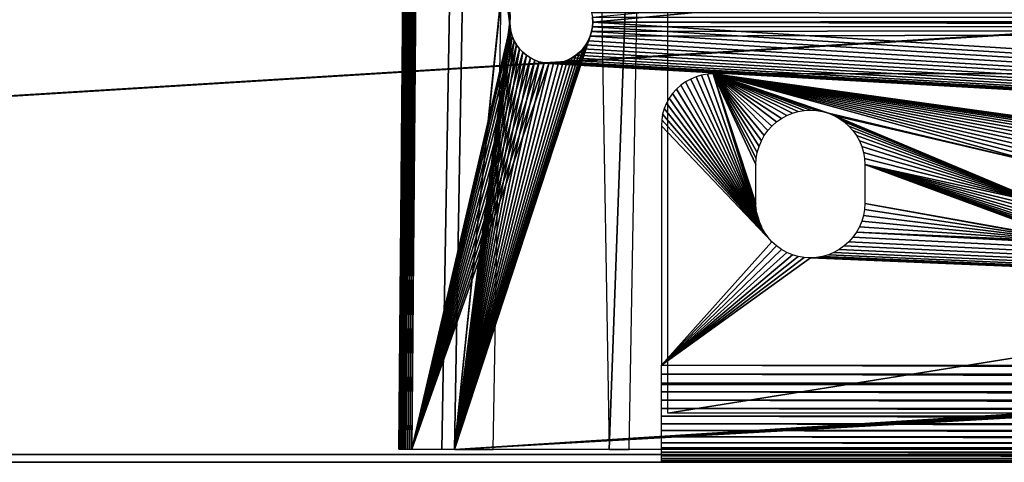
# Model space of a CAD drawing. Header units: millimetres. Extents: x -375 to 375, y -72 to 72.
# Tile 7 of 24: x -150 to -112, y -72 to -55. Entities that reach past the tile are written whole.
import ezdxf

# ---------------------------------------------------------------- set-up
doc = ezdxf.new("R2010")
doc.units = ezdxf.units.MM
doc.header["$LTSCALE"] = 26.699852
for name, color, linetype in [('1', 7, 'CONTINUOUS'), ('12', 7, 'CONTINUOUS'), ('13', 7, 'CONTINUOUS'), ('14', 7, 'CONTINUOUS'), ('15', 7, 'CONTINUOUS'), ('19', 7, 'CONTINUOUS'), ('2', 7, 'CONTINUOUS'), ('21', 7, 'CONTINUOUS'), ('22', 7, 'CONTINUOUS'), ('26', 7, 'CONTINUOUS'), ('28', 7, 'CONTINUOUS'), ('29', 7, 'CONTINUOUS'), ('3', 7, 'CONTINUOUS'), ('31', 7, 'CONTINUOUS'), ('61', 7, 'CONTINUOUS')]:
    doc.layers.add(name, color=color, linetype=linetype)

msp = doc.modelspace()

# ---------------------------------------------------------------- linework, layer by layer
at = {"layer": '1', "color": 7, "linetype": 'Continuous'}
for points in [[(-374.7, -72.2), (-374.7, 72.2), (374.7, 72.2), (-374.7, -72.2)], [(374.7, -72.2), (-374.7, -72.2), (374.7, 72.2), (374.7, -72.2)]]:
    msp.add_3dface(points, dxfattribs=at)
at = {"layer": '12', "linetype": 'Continuous'}
for points in [[(-123.814, -57.807, 11), (-120.892, -63.411, 11), (-123.618, -57.698, 11), (-123.814, -57.807, 11)], [(-123.618, -57.698, 11), (-120.892, -63.411, 11), (-123.411, -57.612, 11), (-123.618, -57.698, 11)], [(-123.411, -57.612, 11), (-120.982, -63.194, 11), (-123.195, -57.55, 11), (-123.411, -57.612, 11)], [(-120.892, -63.411, 11), (-120.982, -63.194, 11), (-123.411, -57.612, 11), (-120.892, -63.411, 11)], [(-123.195, -57.55, 11), (-120.982, -63.194, 11), (-122.974, -57.513, 11), (-123.195, -57.55, 11)], [(-122.974, -57.513, 11), (-120.982, -63.194, 11), (-122.75, -57.5, 11), (-122.974, -57.513, 11)], [(-121.087, -62.735, 11), (-121.1, -62.5, 11), (-122.75, -57.5, 11), (-121.087, -62.735, 11)], [(-121.1, -62.5, 11), (-121.1, -61, 11), (-122.75, -57.5, 11), (-121.1, -62.5, 11)], [(-121.047, -62.967, 11), (-121.087, -62.735, 11), (-122.75, -57.5, 11), (-121.047, -62.967, 11)], [(-120.982, -63.194, 11), (-121.047, -62.967, 11), (-122.75, -57.5, 11), (-120.982, -63.194, 11)], [(-118.533, -58.953, 11), (-118.306, -59.018, 11), (-122.75, -57.5, 11), (-118.533, -58.953, 11)], [(-118.306, -59.018, 11), (-110, -61, 11), (-122.75, -57.5, 11), (-118.306, -59.018, 11)], [(-118.765, -58.913, 11), (-118.533, -58.953, 11), (-122.75, -57.5, 11), (-118.765, -58.913, 11)], [(-119, -58.9, 11), (-118.765, -58.913, 11), (-122.75, -57.5, 11), (-119, -58.9, 11)], [(-119.235, -58.913, 11), (-119, -58.9, 11), (-122.75, -57.5, 11), (-119.235, -58.913, 11)], [(-119.467, -58.953, 11), (-119.235, -58.913, 11), (-122.75, -57.5, 11), (-119.467, -58.953, 11)], [(-119.694, -59.018, 11), (-119.467, -58.953, 11), (-122.75, -57.5, 11), (-119.694, -59.018, 11)], [(-119.911, -59.108, 11), (-119.694, -59.018, 11), (-122.75, -57.5, 11), (-119.911, -59.108, 11)], [(-120.117, -59.222, 11), (-119.911, -59.108, 11), (-122.75, -57.5, 11), (-120.117, -59.222, 11)], [(-120.309, -59.358, 11), (-120.117, -59.222, 11), (-122.75, -57.5, 11), (-120.309, -59.358, 11)], [(-120.485, -59.515, 11), (-120.309, -59.358, 11), (-122.75, -57.5, 11), (-120.485, -59.515, 11)], [(-120.642, -59.691, 11), (-120.485, -59.515, 11), (-122.75, -57.5, 11), (-120.642, -59.691, 11)], [(-120.778, -59.883, 11), (-120.642, -59.691, 11), (-122.75, -57.5, 11), (-120.778, -59.883, 11)], [(-120.892, -60.089, 11), (-120.778, -59.883, 11), (-122.75, -57.5, 11), (-120.892, -60.089, 11)], [(-120.982, -60.306, 11), (-120.892, -60.089, 11), (-122.75, -57.5, 11), (-120.982, -60.306, 11)], [(-121.047, -60.533, 11), (-120.982, -60.306, 11), (-122.75, -57.5, 11), (-121.047, -60.533, 11)], [(-121.087, -60.765, 11), (-121.047, -60.533, 11), (-122.75, -57.5, 11), (-121.087, -60.765, 11)], [(-121.1, -61, 11), (-121.087, -60.765, 11), (-122.75, -57.5, 11), (-121.1, -61, 11)], [(-108.5, -59.5, 11), (-108.319, -59.511, 11), (-122.75, -57.5, 11), (-108.5, -59.5, 11)], [(-122.75, -57.5, 11), (-108.319, -59.511, 11), (-102.5, -57.5, 11), (-122.75, -57.5, 11)], [(-108.681, -59.511, 11), (-108.5, -59.5, 11), (-122.75, -57.5, 11), (-108.681, -59.511, 11)], [(-108.859, -59.544, 11), (-108.681, -59.511, 11), (-122.75, -57.5, 11), (-108.859, -59.544, 11)], [(-109.032, -59.597, 11), (-108.859, -59.544, 11), (-122.75, -57.5, 11), (-109.032, -59.597, 11)], [(-109.197, -59.672, 11), (-109.032, -59.597, 11), (-122.75, -57.5, 11), (-109.197, -59.672, 11)], [(-109.352, -59.766, 11), (-109.197, -59.672, 11), (-122.75, -57.5, 11), (-109.352, -59.766, 11)], [(-109.495, -59.877, 11), (-109.352, -59.766, 11), (-122.75, -57.5, 11), (-109.495, -59.877, 11)], [(-109.623, -60.005, 11), (-109.495, -59.877, 11), (-122.75, -57.5, 11), (-109.623, -60.005, 11)], [(-109.734, -60.148, 11), (-109.623, -60.005, 11), (-122.75, -57.5, 11), (-109.734, -60.148, 11)], [(-109.828, -60.303, 11), (-109.734, -60.148, 11), (-122.75, -57.5, 11), (-109.828, -60.303, 11)], [(-109.903, -60.468, 11), (-109.828, -60.303, 11), (-122.75, -57.5, 11), (-109.903, -60.468, 11)], [(-109.956, -60.641, 11), (-109.903, -60.468, 11), (-122.75, -57.5, 11), (-109.956, -60.641, 11)], [(-109.989, -60.819, 11), (-109.956, -60.641, 11), (-122.75, -57.5, 11), (-109.989, -60.819, 11)], [(-110, -61, 11), (-109.989, -60.819, 11), (-122.75, -57.5, 11), (-110, -61, 11)], [(-124.314, -58.253, 11), (-120.778, -63.617, 11), (-124.164, -58.086, 11), (-124.314, -58.253, 11)], [(-124.164, -58.086, 11), (-120.778, -63.617, 11), (-123.997, -57.936, 11), (-124.164, -58.086, 11)], [(-123.997, -57.936, 11), (-120.892, -63.411, 11), (-123.814, -57.807, 11), (-123.997, -57.936, 11)], [(-120.778, -63.617, 11), (-120.892, -63.411, 11), (-123.997, -57.936, 11), (-120.778, -63.617, 11)], [(-124.552, -58.632, 11), (-120.778, -63.617, 11), (-124.443, -58.436, 11), (-124.552, -58.632, 11)], [(-124.443, -58.436, 11), (-120.778, -63.617, 11), (-124.314, -58.253, 11), (-124.443, -58.436, 11)], [(-124.7, -59.055, 11), (-120.642, -63.809, 11), (-124.638, -58.839, 11), (-124.7, -59.055, 11)], [(-124.638, -58.839, 11), (-120.642, -63.809, 11), (-124.552, -58.632, 11), (-124.638, -58.839, 11)], [(-120.642, -63.809, 11), (-120.778, -63.617, 11), (-124.552, -58.632, 11), (-120.642, -63.809, 11)], [(-124.737, -59.276, 11), (-120.642, -63.809, 11), (-124.7, -59.055, 11), (-124.737, -59.276, 11)], [(-118.306, -59.018, 11), (-118.089, -59.108, 11), (-110, -61, 11), (-118.306, -59.018, 11)], [(-118.089, -59.108, 11), (-117.883, -59.222, 11), (-110, -62.5, 11), (-118.089, -59.108, 11)], [(-118.089, -59.108, 11), (-110, -62.5, 11), (-110, -61, 11), (-118.089, -59.108, 11)], [(-117.883, -59.222, 11), (-117.691, -59.358, 11), (-110, -62.5, 11), (-117.883, -59.222, 11)], [(-124.75, -59.5, 11), (-120.485, -63.985, 11), (-124.737, -59.276, 11), (-124.75, -59.5, 11)], [(-124.75, -68.75, 11), (-120.485, -63.985, 11), (-124.75, -59.5, 11), (-124.75, -68.75, 11)], [(-120.485, -63.985, 11), (-120.642, -63.809, 11), (-124.737, -59.276, 11), (-120.485, -63.985, 11)], [(-117.691, -59.358, 11), (-117.515, -59.515, 11), (-110, -62.5, 11), (-117.691, -59.358, 11)], [(-117.515, -59.515, 11), (-117.358, -59.691, 11), (-110, -62.5, 11), (-117.515, -59.515, 11)], [(-117.358, -59.691, 11), (-117.222, -59.883, 11), (-110, -62.5, 11), (-117.358, -59.691, 11)], [(-117.222, -59.883, 11), (-117.108, -60.089, 11), (-110, -62.5, 11), (-117.222, -59.883, 11)], [(-117.108, -60.089, 11), (-117.018, -60.306, 11), (-110, -62.5, 11), (-117.108, -60.089, 11)], [(-117.018, -60.306, 11), (-116.953, -60.533, 11), (-110, -62.5, 11), (-117.018, -60.306, 11)], [(-116.953, -60.533, 11), (-116.913, -60.765, 11), (-110, -62.5, 11), (-116.953, -60.533, 11)], [(-116.913, -60.765, 11), (-116.9, -61, 11), (-110, -62.5, 11), (-116.913, -60.765, 11)], [(-116.9, -61, 11), (-116.9, -62.5, 11), (-109.032, -63.903, 11), (-116.9, -61, 11)], [(-110, -62.5, 11), (-116.9, -61, 11), (-109.989, -62.681, 11), (-110, -62.5, 11)], [(-109.989, -62.681, 11), (-116.9, -61, 11), (-109.956, -62.859, 11), (-109.989, -62.681, 11)], [(-109.956, -62.859, 11), (-116.9, -61, 11), (-109.903, -63.032, 11), (-109.956, -62.859, 11)], [(-109.903, -63.032, 11), (-116.9, -61, 11), (-109.828, -63.197, 11), (-109.903, -63.032, 11)], [(-109.828, -63.197, 11), (-116.9, -61, 11), (-109.734, -63.352, 11), (-109.828, -63.197, 11)], [(-109.734, -63.352, 11), (-116.9, -61, 11), (-109.623, -63.495, 11), (-109.734, -63.352, 11)], [(-109.623, -63.495, 11), (-116.9, -61, 11), (-109.495, -63.623, 11), (-109.623, -63.495, 11)], [(-109.495, -63.623, 11), (-116.9, -61, 11), (-109.352, -63.734, 11), (-109.495, -63.623, 11)], [(-109.352, -63.734, 11), (-116.9, -61, 11), (-109.197, -63.828, 11), (-109.352, -63.734, 11)], [(-109.197, -63.828, 11), (-116.9, -61, 11), (-109.032, -63.903, 11), (-109.197, -63.828, 11)], [(-116.9, -62.5, 11), (-116.913, -62.735, 11), (-108.681, -63.989, 11), (-116.9, -62.5, 11)], [(-109.032, -63.903, 11), (-116.9, -62.5, 11), (-108.859, -63.956, 11), (-109.032, -63.903, 11)], [(-108.859, -63.956, 11), (-116.9, -62.5, 11), (-108.681, -63.989, 11), (-108.859, -63.956, 11)], [(-116.953, -62.967, 11), (-117.018, -63.194, 11), (-108.681, -63.989, 11), (-116.953, -62.967, 11)], [(-116.913, -62.735, 11), (-116.953, -62.967, 11), (-108.681, -63.989, 11), (-116.913, -62.735, 11)], [(-117.108, -63.411, 11), (-117.222, -63.617, 11), (-108.681, -63.989, 11), (-117.108, -63.411, 11)], [(-117.018, -63.194, 11), (-117.108, -63.411, 11), (-108.681, -63.989, 11), (-117.018, -63.194, 11)], [(-117.358, -63.809, 11), (-117.515, -63.985, 11), (-20, -68.75, 11), (-117.358, -63.809, 11)], [(-117.222, -63.617, 11), (-117.358, -63.809, 11), (-20, -68.75, 11), (-117.222, -63.617, 11)], [(-108.681, -63.989, 11), (-117.222, -63.617, 11), (-108.5, -64, 11), (-108.681, -63.989, 11)], [(-108.5, -64, 11), (-117.222, -63.617, 11), (-20, -68.75, 11), (-108.5, -64, 11)], [(-120.309, -64.142, 11), (-120.485, -63.985, 11), (-124.75, -68.75, 11), (-120.309, -64.142, 11)], [(-120.117, -64.278, 11), (-120.309, -64.142, 11), (-124.75, -68.75, 11), (-120.117, -64.278, 11)], [(-117.691, -64.142, 11), (-117.883, -64.278, 11), (-20, -68.75, 11), (-117.691, -64.142, 11)], [(-117.515, -63.985, 11), (-117.691, -64.142, 11), (-20, -68.75, 11), (-117.515, -63.985, 11)], [(-119.911, -64.392, 11), (-120.117, -64.278, 11), (-124.75, -68.75, 11), (-119.911, -64.392, 11)], [(-119.694, -64.482, 11), (-119.911, -64.392, 11), (-124.75, -68.75, 11), (-119.694, -64.482, 11)], [(-119.467, -64.547, 11), (-119.694, -64.482, 11), (-124.75, -68.75, 11), (-119.467, -64.547, 11)], [(-119.235, -64.587, 11), (-119.467, -64.547, 11), (-124.75, -68.75, 11), (-119.235, -64.587, 11)], [(-118.533, -64.547, 11), (-118.765, -64.587, 11), (-20, -68.75, 11), (-118.533, -64.547, 11)], [(-118.306, -64.482, 11), (-118.533, -64.547, 11), (-20, -68.75, 11), (-118.306, -64.482, 11)], [(-118.089, -64.392, 11), (-118.306, -64.482, 11), (-20, -68.75, 11), (-118.089, -64.392, 11)], [(-117.883, -64.278, 11), (-118.089, -64.392, 11), (-20, -68.75, 11), (-117.883, -64.278, 11)], [(-119, -64.6, 11), (-119.235, -64.587, 11), (-124.75, -68.75, 11), (-119, -64.6, 11)], [(-20, -68.75, 11), (-119, -64.6, 11), (-124.75, -68.75, 11), (-20, -68.75, 11)], [(-118.765, -64.587, 11), (-119, -64.6, 11), (-20, -68.75, 11), (-118.765, -64.587, 11)]]:
    msp.add_3dface(points, dxfattribs=at)
at = {"layer": '13', "linetype": 'Continuous'}
for points in [[(-124.75, -72.5, 27), (-124.75, -72.5, 11.75), (-113.633, -72.5, 16.203), (-124.75, -72.5, 27)], [(-124.75, -72.5, 11.75), (-20, -72.5, 11.75), (-112.122, -72.5, 15.503), (-124.75, -72.5, 11.75)], [(-113.633, -72.5, 16.203), (-124.75, -72.5, 11.75), (-113.457, -72.5, 16.035), (-113.633, -72.5, 16.203)], [(-113.457, -72.5, 16.035), (-124.75, -72.5, 11.75), (-113.263, -72.5, 15.888), (-113.457, -72.5, 16.035)], [(-113.263, -72.5, 15.888), (-124.75, -72.5, 11.75), (-113.054, -72.5, 15.762), (-113.263, -72.5, 15.888)], [(-113.054, -72.5, 15.762), (-124.75, -72.5, 11.75), (-112.833, -72.5, 15.66), (-113.054, -72.5, 15.762)], [(-112.833, -72.5, 15.66), (-124.75, -72.5, 11.75), (-112.602, -72.5, 15.582), (-112.833, -72.5, 15.66)], [(-112.602, -72.5, 15.582), (-124.75, -72.5, 11.75), (-112.364, -72.5, 15.53), (-112.602, -72.5, 15.582)], [(-112.364, -72.5, 15.53), (-124.75, -72.5, 11.75), (-112.122, -72.5, 15.503), (-112.364, -72.5, 15.53)], [(124.75, -72.5, 27), (-124.75, -72.5, 27), (112, -72.5, 22), (124.75, -72.5, 27)], [(10, -72.5, 22.822), (-124.75, -72.5, 27), (-10, -72.5, 22.822), (10, -72.5, 22.822)], [(-10, -72.5, 22.822), (-124.75, -72.5, 27), (-10.747, -72.5, 22.794), (-10, -72.5, 22.822)], [(-10.747, -72.5, 22.794), (-124.75, -72.5, 27), (-11.49, -72.5, 22.71), (-10.747, -72.5, 22.794)], [(-11.49, -72.5, 22.71), (-124.75, -72.5, 27), (-12.225, -72.5, 22.571), (-11.49, -72.5, 22.71)], [(-12.225, -72.5, 22.571), (-124.75, -72.5, 27), (-12.948, -72.5, 22.378), (-12.225, -72.5, 22.571)], [(-12.948, -72.5, 22.378), (-124.75, -72.5, 27), (-13.653, -72.5, 22.131), (-12.948, -72.5, 22.378)], [(-13.653, -72.5, 22.131), (-124.75, -72.5, 27), (-14.339, -72.5, 21.832), (-13.653, -72.5, 22.131)], [(-14.339, -72.5, 21.832), (-124.75, -72.5, 27), (-15, -72.5, 21.482), (-14.339, -72.5, 21.832)], [(-15, -72.5, 21.482), (-124.75, -72.5, 27), (-15.633, -72.5, 21.084), (-15, -72.5, 21.482)], [(-15.633, -72.5, 21.084), (-124.75, -72.5, 27), (-16.235, -72.5, 20.64), (-15.633, -72.5, 21.084)], [(-16.235, -72.5, 20.64), (-124.75, -72.5, 27), (-16.802, -72.5, 20.152), (-16.235, -72.5, 20.64)], [(-16.802, -72.5, 20.152), (-124.75, -72.5, 27), (-17.331, -72.5, 19.624), (-16.802, -72.5, 20.152)], [(-17.331, -72.5, 19.624), (-124.75, -72.5, 27), (-17.818, -72.5, 19.057), (-17.331, -72.5, 19.624)], [(-17.818, -72.5, 19.057), (-124.75, -72.5, 27), (-18.262, -72.5, 18.455), (-17.818, -72.5, 19.057)], [(-18.262, -72.5, 18.455), (-124.75, -72.5, 27), (-18.66, -72.5, 17.822), (-18.262, -72.5, 18.455)], [(-18.66, -72.5, 17.822), (-124.75, -72.5, 27), (-19.01, -72.5, 17.161), (-18.66, -72.5, 17.822)], [(-19.01, -72.5, 17.161), (-124.75, -72.5, 27), (-19.309, -72.5, 16.475), (-19.01, -72.5, 17.161)], [(-19.309, -72.5, 16.475), (-124.75, -72.5, 27), (-19.556, -72.5, 15.769), (-19.309, -72.5, 16.475)], [(-19.556, -72.5, 15.769), (-124.75, -72.5, 27), (-19.749, -72.5, 15.047), (-19.556, -72.5, 15.769)], [(-19.749, -72.5, 15.047), (-124.75, -72.5, 27), (-19.888, -72.5, 14.312), (-19.749, -72.5, 15.047)], [(-19.888, -72.5, 14.312), (-124.75, -72.5, 27), (-19.972, -72.5, 13.569), (-19.888, -72.5, 14.312)], [(-19.972, -72.5, 13.569), (-124.75, -72.5, 27), (-20, -72.5, 12.822), (-19.972, -72.5, 13.569)], [(-20, -72.5, 12.822), (-124.75, -72.5, 27), (-20, -72.5, 11.75), (-20, -72.5, 12.822)], [(-20, -72.5, 11.75), (-124.75, -72.5, 27), (-111.398, -72.5, 23.918), (-20, -72.5, 11.75)], [(-114.25, -72.5, 21.75), (-124.75, -72.5, 27), (-114.25, -72.5, 17.75), (-114.25, -72.5, 21.75)], [(-124.75, -72.5, 27), (-114.25, -72.5, 21.75), (-114.237, -72.5, 21.993), (-124.75, -72.5, 27)], [(-114.25, -72.5, 17.75), (-124.75, -72.5, 27), (-114.237, -72.5, 17.507), (-114.25, -72.5, 17.75)], [(-114.237, -72.5, 17.507), (-124.75, -72.5, 27), (-114.197, -72.5, 17.266), (-114.237, -72.5, 17.507)], [(-114.197, -72.5, 17.266), (-124.75, -72.5, 27), (-114.132, -72.5, 17.032), (-114.197, -72.5, 17.266)], [(-114.132, -72.5, 17.032), (-124.75, -72.5, 27), (-114.042, -72.5, 16.805), (-114.132, -72.5, 17.032)], [(-114.042, -72.5, 16.805), (-124.75, -72.5, 27), (-113.928, -72.5, 16.59), (-114.042, -72.5, 16.805)], [(-113.928, -72.5, 16.59), (-124.75, -72.5, 27), (-113.791, -72.5, 16.388), (-113.928, -72.5, 16.59)], [(-113.791, -72.5, 16.388), (-124.75, -72.5, 27), (-113.633, -72.5, 16.203), (-113.791, -72.5, 16.388)], [(-111.398, -72.5, 23.918), (-124.75, -72.5, 27), (-111.636, -72.5, 23.97), (-111.398, -72.5, 23.918)], [(-111.636, -72.5, 23.97), (-124.75, -72.5, 27), (-111.878, -72.5, 23.997), (-111.636, -72.5, 23.97)], [(-111.878, -72.5, 23.997), (-124.75, -72.5, 27), (-112.122, -72.5, 23.997), (-111.878, -72.5, 23.997)], [(-112.122, -72.5, 23.997), (-124.75, -72.5, 27), (-112.364, -72.5, 23.97), (-112.122, -72.5, 23.997)], [(-112.364, -72.5, 23.97), (-124.75, -72.5, 27), (-112.602, -72.5, 23.918), (-112.364, -72.5, 23.97)], [(-112.602, -72.5, 23.918), (-124.75, -72.5, 27), (-112.833, -72.5, 23.84), (-112.602, -72.5, 23.918)], [(-112.833, -72.5, 23.84), (-124.75, -72.5, 27), (-113.054, -72.5, 23.738), (-112.833, -72.5, 23.84)], [(-113.054, -72.5, 23.738), (-124.75, -72.5, 27), (-113.263, -72.5, 23.612), (-113.054, -72.5, 23.738)], [(-113.263, -72.5, 23.612), (-124.75, -72.5, 27), (-113.457, -72.5, 23.465), (-113.263, -72.5, 23.612)], [(-113.457, -72.5, 23.465), (-124.75, -72.5, 27), (-113.633, -72.5, 23.297), (-113.457, -72.5, 23.465)], [(-113.633, -72.5, 23.297), (-124.75, -72.5, 27), (-113.791, -72.5, 23.112), (-113.633, -72.5, 23.297)], [(-113.791, -72.5, 23.112), (-124.75, -72.5, 27), (-113.928, -72.5, 22.91), (-113.791, -72.5, 23.112)], [(-113.928, -72.5, 22.91), (-124.75, -72.5, 27), (-114.042, -72.5, 22.695), (-113.928, -72.5, 22.91)], [(-114.042, -72.5, 22.695), (-124.75, -72.5, 27), (-114.132, -72.5, 22.468), (-114.042, -72.5, 22.695)], [(-114.132, -72.5, 22.468), (-124.75, -72.5, 27), (-114.197, -72.5, 22.234), (-114.132, -72.5, 22.468)], [(-114.197, -72.5, 22.234), (-124.75, -72.5, 27), (-114.237, -72.5, 21.993), (-114.197, -72.5, 22.234)], [(112, -72.5, 22), (-124.75, -72.5, 27), (108, -72.5, 22), (112, -72.5, 22)], [(108, -72.5, 22), (-124.75, -72.5, 27), (107.757, -72.5, 21.987), (108, -72.5, 22)], [(107.757, -72.5, 21.987), (-124.75, -72.5, 27), (107.516, -72.5, 21.947), (107.757, -72.5, 21.987)], [(107.516, -72.5, 21.947), (-124.75, -72.5, 27), (107.282, -72.5, 21.882), (107.516, -72.5, 21.947)], [(107.282, -72.5, 21.882), (-124.75, -72.5, 27), (107.055, -72.5, 21.792), (107.282, -72.5, 21.882)], [(107.055, -72.5, 21.792), (-124.75, -72.5, 27), (106.84, -72.5, 21.678), (107.055, -72.5, 21.792)], [(106.84, -72.5, 21.678), (-124.75, -72.5, 27), (106.638, -72.5, 21.541), (106.84, -72.5, 21.678)], [(106.638, -72.5, 21.541), (-124.75, -72.5, 27), (106.453, -72.5, 21.383), (106.638, -72.5, 21.541)], [(106.453, -72.5, 21.383), (-124.75, -72.5, 27), (106.285, -72.5, 21.207), (106.453, -72.5, 21.383)], [(106.285, -72.5, 21.207), (-124.75, -72.5, 27), (106.138, -72.5, 21.013), (106.285, -72.5, 21.207)], [(106.138, -72.5, 21.013), (-124.75, -72.5, 27), (106.012, -72.5, 20.804), (106.138, -72.5, 21.013)], [(106.012, -72.5, 20.804), (-124.75, -72.5, 27), (105.91, -72.5, 20.583), (106.012, -72.5, 20.804)], [(105.91, -72.5, 20.583), (-124.75, -72.5, 27), (105.832, -72.5, 20.352), (105.91, -72.5, 20.583)], [(105.832, -72.5, 20.352), (-124.75, -72.5, 27), (105.78, -72.5, 20.114), (105.832, -72.5, 20.352)], [(-124.75, -72.5, 27), (10, -72.5, 22.822), (105.78, -72.5, 20.114), (-124.75, -72.5, 27)], [(-112.122, -72.5, 15.503), (-20, -72.5, 11.75), (-111.878, -72.5, 15.503), (-112.122, -72.5, 15.503)], [(-111.878, -72.5, 15.503), (-20, -72.5, 11.75), (-111.636, -72.5, 15.53), (-111.878, -72.5, 15.503)], [(-111.636, -72.5, 15.53), (-20, -72.5, 11.75), (-111.398, -72.5, 15.582), (-111.636, -72.5, 15.53)]]:
    msp.add_3dface(points, dxfattribs=at)
at = {"layer": '14', "linetype": 'Continuous'}
for points in [[(-20, -69.5, 11.75), (-124.75, -69.5, 11.75), (-20, -69.5, 12.822), (-20, -69.5, 11.75)], [(-20, -69.5, 12.822), (-124.75, -69.5, 11.75), (-111.398, -69.5, 15.582), (-20, -69.5, 12.822)], [(-124.75, -69.5, 11.75), (-124.75, -69.5, 27), (-113.633, -69.5, 23.297), (-124.75, -69.5, 11.75)], [(-114.25, -69.5, 21.75), (-124.75, -69.5, 11.75), (-114.237, -69.5, 21.993), (-114.25, -69.5, 21.75)], [(-124.75, -69.5, 11.75), (-114.25, -69.5, 21.75), (-114.25, -69.5, 17.75), (-124.75, -69.5, 11.75)], [(-114.237, -69.5, 21.993), (-124.75, -69.5, 11.75), (-114.197, -69.5, 22.234), (-114.237, -69.5, 21.993)], [(-114.197, -69.5, 22.234), (-124.75, -69.5, 11.75), (-114.132, -69.5, 22.468), (-114.197, -69.5, 22.234)], [(-114.132, -69.5, 22.468), (-124.75, -69.5, 11.75), (-114.042, -69.5, 22.695), (-114.132, -69.5, 22.468)], [(-114.042, -69.5, 22.695), (-124.75, -69.5, 11.75), (-113.928, -69.5, 22.91), (-114.042, -69.5, 22.695)], [(-113.928, -69.5, 22.91), (-124.75, -69.5, 11.75), (-113.791, -69.5, 23.112), (-113.928, -69.5, 22.91)], [(-113.791, -69.5, 23.112), (-124.75, -69.5, 11.75), (-113.633, -69.5, 23.297), (-113.791, -69.5, 23.112)], [(-111.398, -69.5, 15.582), (-124.75, -69.5, 11.75), (-111.636, -69.5, 15.53), (-111.398, -69.5, 15.582)], [(-111.636, -69.5, 15.53), (-124.75, -69.5, 11.75), (-111.878, -69.5, 15.503), (-111.636, -69.5, 15.53)], [(-111.878, -69.5, 15.503), (-124.75, -69.5, 11.75), (-112.122, -69.5, 15.503), (-111.878, -69.5, 15.503)], [(-112.122, -69.5, 15.503), (-124.75, -69.5, 11.75), (-112.364, -69.5, 15.53), (-112.122, -69.5, 15.503)], [(-112.364, -69.5, 15.53), (-124.75, -69.5, 11.75), (-112.602, -69.5, 15.582), (-112.364, -69.5, 15.53)], [(-112.602, -69.5, 15.582), (-124.75, -69.5, 11.75), (-112.833, -69.5, 15.66), (-112.602, -69.5, 15.582)], [(-112.833, -69.5, 15.66), (-124.75, -69.5, 11.75), (-113.054, -69.5, 15.762), (-112.833, -69.5, 15.66)], [(-113.054, -69.5, 15.762), (-124.75, -69.5, 11.75), (-113.263, -69.5, 15.888), (-113.054, -69.5, 15.762)], [(-113.263, -69.5, 15.888), (-124.75, -69.5, 11.75), (-113.457, -69.5, 16.035), (-113.263, -69.5, 15.888)], [(-113.457, -69.5, 16.035), (-124.75, -69.5, 11.75), (-113.633, -69.5, 16.203), (-113.457, -69.5, 16.035)], [(-113.633, -69.5, 16.203), (-124.75, -69.5, 11.75), (-113.791, -69.5, 16.388), (-113.633, -69.5, 16.203)], [(-113.791, -69.5, 16.388), (-124.75, -69.5, 11.75), (-113.928, -69.5, 16.59), (-113.791, -69.5, 16.388)], [(-113.928, -69.5, 16.59), (-124.75, -69.5, 11.75), (-114.042, -69.5, 16.805), (-113.928, -69.5, 16.59)], [(-114.042, -69.5, 16.805), (-124.75, -69.5, 11.75), (-114.132, -69.5, 17.032), (-114.042, -69.5, 16.805)], [(-114.132, -69.5, 17.032), (-124.75, -69.5, 11.75), (-114.197, -69.5, 17.266), (-114.132, -69.5, 17.032)], [(-114.197, -69.5, 17.266), (-124.75, -69.5, 11.75), (-114.237, -69.5, 17.507), (-114.197, -69.5, 17.266)], [(-114.237, -69.5, 17.507), (-124.75, -69.5, 11.75), (-114.25, -69.5, 17.75), (-114.237, -69.5, 17.507)], [(-124.75, -69.5, 27), (124.75, -69.5, 27), (-112.122, -69.5, 23.997), (-124.75, -69.5, 27)], [(-113.633, -69.5, 23.297), (-124.75, -69.5, 27), (-113.457, -69.5, 23.465), (-113.633, -69.5, 23.297)], [(-113.457, -69.5, 23.465), (-124.75, -69.5, 27), (-113.263, -69.5, 23.612), (-113.457, -69.5, 23.465)], [(-113.263, -69.5, 23.612), (-124.75, -69.5, 27), (-113.054, -69.5, 23.738), (-113.263, -69.5, 23.612)], [(-113.054, -69.5, 23.738), (-124.75, -69.5, 27), (-112.833, -69.5, 23.84), (-113.054, -69.5, 23.738)], [(-112.833, -69.5, 23.84), (-124.75, -69.5, 27), (-112.602, -69.5, 23.918), (-112.833, -69.5, 23.84)], [(-112.602, -69.5, 23.918), (-124.75, -69.5, 27), (-112.364, -69.5, 23.97), (-112.602, -69.5, 23.918)], [(-112.364, -69.5, 23.97), (-124.75, -69.5, 27), (-112.122, -69.5, 23.997), (-112.364, -69.5, 23.97)], [(-112.122, -69.5, 23.997), (124.75, -69.5, 27), (-111.878, -69.5, 23.997), (-112.122, -69.5, 23.997)], [(-111.878, -69.5, 23.997), (124.75, -69.5, 27), (-111.636, -69.5, 23.97), (-111.878, -69.5, 23.997)], [(-111.636, -69.5, 23.97), (124.75, -69.5, 27), (-111.398, -69.5, 23.918), (-111.636, -69.5, 23.97)]]:
    msp.add_3dface(points, dxfattribs=at)
at = {"layer": '15', "linetype": 'Continuous'}
for points in [[(-124.75, -69.096, 8.016), (-124.75, -68.75, 8), (-20, -69.096, 8.016), (-124.75, -69.096, 8.016)], [(-20, -69.096, 8.016), (-124.75, -68.75, 8), (-20, -68.75, 8), (-20, -69.096, 8.016)], [(-124.75, -69.439, 8.064), (-124.75, -69.096, 8.016), (-20, -69.439, 8.064), (-124.75, -69.439, 8.064)], [(-20, -69.439, 8.064), (-124.75, -69.096, 8.016), (-20, -69.096, 8.016), (-20, -69.439, 8.064)], [(-124.75, -69.776, 8.143), (-124.75, -69.439, 8.064), (-20, -69.776, 8.143), (-124.75, -69.776, 8.143)], [(-20, -69.776, 8.143), (-124.75, -69.439, 8.064), (-20, -69.439, 8.064), (-20, -69.776, 8.143)], [(-124.75, -70.105, 8.253), (-124.75, -69.776, 8.143), (-20, -70.105, 8.253), (-124.75, -70.105, 8.253)], [(-20, -70.105, 8.253), (-124.75, -69.776, 8.143), (-20, -69.776, 8.143), (-20, -70.105, 8.253)], [(-124.75, -70.422, 8.393), (-124.75, -70.105, 8.253), (-20, -70.422, 8.393), (-124.75, -70.422, 8.393)], [(-20, -70.422, 8.393), (-124.75, -70.105, 8.253), (-20, -70.105, 8.253), (-20, -70.422, 8.393)], [(-124.75, -70.724, 8.562), (-124.75, -70.422, 8.393), (-20, -70.724, 8.562), (-124.75, -70.724, 8.562)], [(-20, -70.724, 8.562), (-124.75, -70.422, 8.393), (-20, -70.422, 8.393), (-20, -70.724, 8.562)], [(-124.75, -71.01, 8.757), (-124.75, -70.724, 8.562), (-20, -71.01, 8.757), (-124.75, -71.01, 8.757)], [(-20, -71.01, 8.757), (-124.75, -70.724, 8.562), (-20, -70.724, 8.562), (-20, -71.01, 8.757)], [(-124.75, -71.276, 8.979), (-124.75, -71.01, 8.757), (-20, -71.276, 8.979), (-124.75, -71.276, 8.979)], [(-20, -71.276, 8.979), (-124.75, -71.01, 8.757), (-20, -71.01, 8.757), (-20, -71.276, 8.979)], [(-124.75, -71.521, 9.224), (-124.75, -71.276, 8.979), (-20, -71.521, 9.224), (-124.75, -71.521, 9.224)], [(-20, -71.521, 9.224), (-124.75, -71.276, 8.979), (-20, -71.276, 8.979), (-20, -71.521, 9.224)], [(-124.75, -71.743, 9.49), (-124.75, -71.521, 9.224), (-20, -71.743, 9.49), (-124.75, -71.743, 9.49)], [(-20, -71.743, 9.49), (-124.75, -71.521, 9.224), (-20, -71.521, 9.224), (-20, -71.743, 9.49)], [(-124.75, -71.938, 9.776), (-124.75, -71.743, 9.49), (-20, -71.938, 9.776), (-124.75, -71.938, 9.776)], [(-20, -71.938, 9.776), (-124.75, -71.743, 9.49), (-20, -71.743, 9.49), (-20, -71.938, 9.776)], [(-124.75, -72.107, 10.078), (-124.75, -71.938, 9.776), (-20, -72.107, 10.078), (-124.75, -72.107, 10.078)], [(-20, -72.107, 10.078), (-124.75, -71.938, 9.776), (-20, -71.938, 9.776), (-20, -72.107, 10.078)], [(-124.75, -72.247, 10.395), (-124.75, -72.107, 10.078), (-20, -72.247, 10.395), (-124.75, -72.247, 10.395)], [(-20, -72.247, 10.395), (-124.75, -72.107, 10.078), (-20, -72.107, 10.078), (-20, -72.247, 10.395)], [(-124.75, -72.357, 10.724), (-124.75, -72.247, 10.395), (-20, -72.357, 10.724), (-124.75, -72.357, 10.724)], [(-20, -72.357, 10.724), (-124.75, -72.247, 10.395), (-20, -72.247, 10.395), (-20, -72.357, 10.724)], [(-124.75, -72.436, 11.061), (-124.75, -72.357, 10.724), (-20, -72.436, 11.061), (-124.75, -72.436, 11.061)], [(-20, -72.436, 11.061), (-124.75, -72.357, 10.724), (-20, -72.357, 10.724), (-20, -72.436, 11.061)], [(-124.75, -72.484, 11.404), (-124.75, -72.436, 11.061), (-20, -72.484, 11.404), (-124.75, -72.484, 11.404)], [(-20, -72.484, 11.404), (-124.75, -72.436, 11.061), (-20, -72.436, 11.061), (-20, -72.484, 11.404)], [(-20, -72.5, 11.75), (-124.75, -72.5, 11.75), (-124.75, -72.484, 11.404), (-20, -72.5, 11.75)], [(-20, -72.5, 11.75), (-124.75, -72.484, 11.404), (-20, -72.484, 11.404), (-20, -72.5, 11.75)]]:
    msp.add_3dface(points, dxfattribs=at)
at = {"layer": '19', "color": 2, "linetype": 'Continuous'}
for points in [[(-133.716, -72.5, 9.645), (-133.724, -72.5, 9.775), (-134.38, -72.5, 8.12), (-133.716, -72.5, 9.645)], [(-134.38, -72.5, 8.12), (-133.724, -72.5, 9.775), (-134.38, -72.5, 30.88), (-134.38, -72.5, 8.12)], [(-134.38, -72.5, 30.88), (-133.724, -72.5, 9.775), (-133.724, -72.5, 29.225), (-134.38, -72.5, 30.88)], [(-133.69, -72.5, 9.517), (-133.716, -72.5, 9.645), (-134.38, -72.5, 8.12), (-133.69, -72.5, 9.517)], [(-133.648, -72.5, 9.393), (-133.69, -72.5, 9.517), (-134.38, -72.5, 8.12), (-133.648, -72.5, 9.393)], [(-133.591, -72.5, 9.275), (-133.648, -72.5, 9.393), (-134.38, -72.5, 8.12), (-133.591, -72.5, 9.275)], [(-133.518, -72.5, 9.167), (-133.591, -72.5, 9.275), (-134.38, -72.5, 8.12), (-133.518, -72.5, 9.167)], [(-133.432, -72.5, 9.068), (-133.518, -72.5, 9.167), (-134.38, -72.5, 8.12), (-133.432, -72.5, 9.068)], [(-133.333, -72.5, 8.982), (-133.432, -72.5, 9.068), (-134.38, -72.5, 8.12), (-133.333, -72.5, 8.982)], [(-133.225, -72.5, 8.909), (-133.333, -72.5, 8.982), (-134.38, -72.5, 8.12), (-133.225, -72.5, 8.909)], [(-133.107, -72.5, 8.852), (-133.225, -72.5, 8.909), (-134.38, -72.5, 8.12), (-133.107, -72.5, 8.852)], [(-131.241, -72.5, 8.12), (-133.107, -72.5, 8.852), (-134.38, -72.5, 8.12), (-131.241, -72.5, 8.12)], [(134.38, -72.5, 30.88), (-134.38, -72.5, 30.88), (132.725, -72.5, 30.224), (134.38, -72.5, 30.88)], [(132.725, -72.5, 30.224), (-134.38, -72.5, 30.88), (-132.725, -72.5, 30.224), (132.725, -72.5, 30.224)], [(-132.725, -72.5, 30.224), (-134.38, -72.5, 30.88), (-132.855, -72.5, 30.216), (-132.725, -72.5, 30.224)], [(-132.855, -72.5, 30.216), (-134.38, -72.5, 30.88), (-132.983, -72.5, 30.19), (-132.855, -72.5, 30.216)], [(-132.983, -72.5, 30.19), (-134.38, -72.5, 30.88), (-133.107, -72.5, 30.148), (-132.983, -72.5, 30.19)], [(-133.107, -72.5, 30.148), (-134.38, -72.5, 30.88), (-133.225, -72.5, 30.091), (-133.107, -72.5, 30.148)], [(-133.225, -72.5, 30.091), (-134.38, -72.5, 30.88), (-133.333, -72.5, 30.018), (-133.225, -72.5, 30.091)], [(-133.333, -72.5, 30.018), (-134.38, -72.5, 30.88), (-133.432, -72.5, 29.932), (-133.333, -72.5, 30.018)], [(-133.432, -72.5, 29.932), (-134.38, -72.5, 30.88), (-133.518, -72.5, 29.833), (-133.432, -72.5, 29.932)], [(-133.518, -72.5, 29.833), (-134.38, -72.5, 30.88), (-133.591, -72.5, 29.725), (-133.518, -72.5, 29.833)], [(-133.591, -72.5, 29.725), (-134.38, -72.5, 30.88), (-133.648, -72.5, 29.607), (-133.591, -72.5, 29.725)], [(-133.648, -72.5, 29.607), (-134.38, -72.5, 30.88), (-133.69, -72.5, 29.483), (-133.648, -72.5, 29.607)], [(-133.69, -72.5, 29.483), (-134.38, -72.5, 30.88), (-133.716, -72.5, 29.355), (-133.69, -72.5, 29.483)], [(-133.716, -72.5, 29.355), (-134.38, -72.5, 30.88), (-133.724, -72.5, 29.225), (-133.716, -72.5, 29.355)], [(-132.983, -72.5, 8.81), (-133.107, -72.5, 8.852), (-131.241, -72.5, 8.12), (-132.983, -72.5, 8.81)], [(-132.855, -72.5, 8.784), (-132.983, -72.5, 8.81), (-131.241, -72.5, 8.12), (-132.855, -72.5, 8.784)], [(-132.725, -72.5, 8.776), (-132.855, -72.5, 8.784), (-131.241, -72.5, 8.12), (-132.725, -72.5, 8.776)], [(-131.241, -72.5, 8.776), (-132.725, -72.5, 8.776), (-131.241, -72.5, 8.12), (-131.241, -72.5, 8.776)]]:
    msp.add_3dface(points, dxfattribs=at)
at = {"layer": '2', "color": 7, "linetype": 'Continuous'}
for points in [[(-369.724, 6.013, 8), (-374.7, -72.2, 8), (5.256, -48.777, 8), (-369.724, 6.013, 8)], [(5.256, -48.777, 8), (-374.7, -72.2, 8), (5.418, -48.797, 8), (5.256, -48.777, 8)], [(-374.7, -72.2, 8), (374.7, -72.2, 8), (5.418, -48.797, 8), (-374.7, -72.2, 8)]]:
    msp.add_3dface(points, dxfattribs=at)
at = {"layer": '21', "color": 2, "linetype": 'Continuous'}
for points in [[(-130.589, -55.686, 31.237), (-134.004, -28.996, 31.004), (-134.38, -71.996, 31.38), (-130.589, -55.686, 31.237)], [(-127.443, -55.131, 31.232), (127.4, -55.5, 31.236), (-134.004, -28.996, 31.004), (-127.443, -55.131, 31.232)], [(-130.6, -55.5, 31.236), (-130.589, -55.314, 31.234), (-134.004, -28.996, 31.004), (-130.6, -55.5, 31.236)], [(-130.589, -55.686, 31.237), (-130.6, -55.5, 31.236), (-134.004, -28.996, 31.004), (-130.589, -55.686, 31.237)], [(127.4, -55.5, 31.236), (127.411, -55.314, 31.234), (-134.004, -28.996, 31.004), (127.4, -55.5, 31.236)], [(-127.443, -55.131, 31.232), (-127.411, -55.314, 31.234), (127.4, -55.5, 31.236), (-127.443, -55.131, 31.232)], [(-127.411, -55.314, 31.234), (-127.4, -55.5, 31.236), (127.4, -55.5, 31.236), (-127.411, -55.314, 31.234)], [(-130.557, -55.869, 31.239), (-130.589, -55.686, 31.237), (-134.38, -71.996, 31.38), (-130.557, -55.869, 31.239)], [(-127.411, -55.686, 31.237), (-127.443, -55.869, 31.239), (134.38, -71.996, 31.38), (-127.411, -55.686, 31.237)], [(-127.4, -55.5, 31.236), (-127.411, -55.686, 31.237), (134.38, -71.996, 31.38), (-127.4, -55.5, 31.236)], [(127.4, -55.5, 31.236), (-127.4, -55.5, 31.236), (127.411, -55.686, 31.237), (127.4, -55.5, 31.236)], [(127.411, -55.686, 31.237), (-127.4, -55.5, 31.236), (127.443, -55.869, 31.239), (127.411, -55.686, 31.237)], [(127.443, -55.869, 31.239), (-127.4, -55.5, 31.236), (127.496, -56.047, 31.24), (127.443, -55.869, 31.239)], [(127.496, -56.047, 31.24), (-127.4, -55.5, 31.236), (127.57, -56.218, 31.242), (127.496, -56.047, 31.24)], [(127.57, -56.218, 31.242), (-127.4, -55.5, 31.236), (134.38, -71.996, 31.38), (127.57, -56.218, 31.242)], [(-130.504, -56.047, 31.24), (-130.557, -55.869, 31.239), (-134.38, -71.996, 31.38), (-130.504, -56.047, 31.24)], [(-130.43, -56.218, 31.242), (-130.504, -56.047, 31.24), (-134.38, -71.996, 31.38), (-130.43, -56.218, 31.242)], [(-130.337, -56.379, 31.243), (-130.43, -56.218, 31.242), (-134.38, -71.996, 31.38), (-130.337, -56.379, 31.243)], [(-127.57, -56.218, 31.242), (-127.663, -56.379, 31.243), (134.38, -71.996, 31.38), (-127.57, -56.218, 31.242)], [(-127.496, -56.047, 31.24), (-127.57, -56.218, 31.242), (134.38, -71.996, 31.38), (-127.496, -56.047, 31.24)], [(-127.443, -55.869, 31.239), (-127.496, -56.047, 31.24), (134.38, -71.996, 31.38), (-127.443, -55.869, 31.239)], [(-130.226, -56.528, 31.245), (-130.337, -56.379, 31.243), (-134.38, -71.996, 31.38), (-130.226, -56.528, 31.245)], [(-130.098, -56.664, 31.246), (-130.226, -56.528, 31.245), (-134.38, -71.996, 31.38), (-130.098, -56.664, 31.246)], [(-127.774, -56.528, 31.245), (-127.902, -56.664, 31.246), (134.38, -71.996, 31.38), (-127.774, -56.528, 31.245)], [(-127.663, -56.379, 31.243), (-127.774, -56.528, 31.245), (134.38, -71.996, 31.38), (-127.663, -56.379, 31.243)], [(-129.955, -56.783, 31.247), (-130.098, -56.664, 31.246), (-134.38, -71.996, 31.38), (-129.955, -56.783, 31.247)], [(-129.8, -56.886, 31.248), (-129.955, -56.783, 31.247), (-134.38, -71.996, 31.38), (-129.8, -56.886, 31.248)], [(-129.634, -56.969, 31.248), (-129.8, -56.886, 31.248), (-134.38, -71.996, 31.38), (-129.634, -56.969, 31.248)], [(-129.459, -57.033, 31.249), (-129.634, -56.969, 31.248), (-134.38, -71.996, 31.38), (-129.459, -57.033, 31.249)], [(-128.366, -56.969, 31.248), (-128.541, -57.033, 31.249), (134.38, -71.996, 31.38), (-128.366, -56.969, 31.248)], [(-128.2, -56.886, 31.248), (-128.366, -56.969, 31.248), (134.38, -71.996, 31.38), (-128.2, -56.886, 31.248)], [(-128.045, -56.783, 31.247), (-128.2, -56.886, 31.248), (134.38, -71.996, 31.38), (-128.045, -56.783, 31.247)], [(-127.902, -56.664, 31.246), (-128.045, -56.783, 31.247), (134.38, -71.996, 31.38), (-127.902, -56.664, 31.246)], [(-129.278, -57.076, 31.249), (-129.459, -57.033, 31.249), (-134.38, -71.996, 31.38), (-129.278, -57.076, 31.249)], [(-129.093, -57.097, 31.25), (-129.278, -57.076, 31.249), (-134.38, -71.996, 31.38), (-129.093, -57.097, 31.25)], [(134.38, -71.996, 31.38), (-129.093, -57.097, 31.25), (-134.38, -71.996, 31.38), (134.38, -71.996, 31.38)], [(-128.907, -57.097, 31.25), (-129.093, -57.097, 31.25), (134.38, -71.996, 31.38), (-128.907, -57.097, 31.25)], [(-128.722, -57.076, 31.249), (-128.907, -57.097, 31.25), (134.38, -71.996, 31.38), (-128.722, -57.076, 31.249)], [(-128.541, -57.033, 31.249), (-128.722, -57.076, 31.249), (134.38, -71.996, 31.38), (-128.541, -57.033, 31.249)]]:
    msp.add_3dface(points, dxfattribs=at)
at = {"layer": '22', "color": 2, "linetype": 'Continuous'}
for points in [[(-134.88, -71.996, 30.88), (-134.504, -28.996, 30.504), (-134.88, -71.996, 8.12), (-134.88, -71.996, 30.88)], [(-134.88, -71.996, 8.12), (-134.504, -28.996, 30.504), (-134.504, -28.996, 8.496), (-134.88, -71.996, 8.12)]]:
    msp.add_3dface(points, dxfattribs=at)
at = {"layer": '26', "color": 2, "linetype": 'Continuous'}
for points in [[(-134.504, -28.996, 30.504), (-134.88, -71.996, 30.88), (-134.873, -71.995, 30.958), (-134.504, -28.996, 30.504)], [(-134.504, -28.996, 30.504), (-134.873, -71.995, 30.958), (-134.498, -28.995, 30.583), (-134.504, -28.996, 30.504)], [(-134.873, -71.995, 30.958), (-134.855, -71.995, 31.034), (-134.498, -28.995, 30.583), (-134.873, -71.995, 30.958)], [(-134.855, -71.995, 31.034), (-134.825, -71.994, 31.107), (-134.48, -28.995, 30.659), (-134.855, -71.995, 31.034)], [(-134.498, -28.995, 30.583), (-134.855, -71.995, 31.034), (-134.48, -28.995, 30.659), (-134.498, -28.995, 30.583)], [(-134.825, -71.994, 31.107), (-134.784, -71.994, 31.173), (-134.45, -28.994, 30.731), (-134.825, -71.994, 31.107)], [(-134.48, -28.995, 30.659), (-134.825, -71.994, 31.107), (-134.45, -28.994, 30.731), (-134.48, -28.995, 30.659)], [(-134.784, -71.994, 31.173), (-134.733, -71.994, 31.233), (-134.409, -28.994, 30.798), (-134.784, -71.994, 31.173)], [(-134.45, -28.994, 30.731), (-134.784, -71.994, 31.173), (-134.409, -28.994, 30.798), (-134.45, -28.994, 30.731)], [(-134.733, -71.994, 31.233), (-134.673, -71.994, 31.284), (-134.358, -28.994, 30.858), (-134.733, -71.994, 31.233)], [(-134.409, -28.994, 30.798), (-134.733, -71.994, 31.233), (-134.358, -28.994, 30.858), (-134.409, -28.994, 30.798)], [(-134.673, -71.994, 31.284), (-134.607, -71.994, 31.325), (-134.298, -28.994, 30.909), (-134.673, -71.994, 31.284)], [(-134.358, -28.994, 30.858), (-134.673, -71.994, 31.284), (-134.298, -28.994, 30.909), (-134.358, -28.994, 30.858)], [(-134.607, -71.994, 31.325), (-134.534, -71.995, 31.355), (-134.231, -28.994, 30.95), (-134.607, -71.994, 31.325)], [(-134.298, -28.994, 30.909), (-134.607, -71.994, 31.325), (-134.231, -28.994, 30.95), (-134.298, -28.994, 30.909)], [(-134.231, -28.994, 30.95), (-134.534, -71.995, 31.355), (-134.159, -28.995, 30.98), (-134.231, -28.994, 30.95)], [(-134.534, -71.995, 31.355), (-134.458, -71.995, 31.373), (-134.159, -28.995, 30.98), (-134.534, -71.995, 31.355)], [(-134.458, -71.995, 31.373), (-134.38, -71.996, 31.38), (-134.083, -28.995, 30.998), (-134.458, -71.995, 31.373)], [(-134.159, -28.995, 30.98), (-134.458, -71.995, 31.373), (-134.083, -28.995, 30.998), (-134.159, -28.995, 30.98)], [(-134.38, -71.996, 31.38), (-134.004, -28.996, 31.004), (-134.083, -28.995, 30.998), (-134.38, -71.996, 31.38)]]:
    msp.add_3dface(points, dxfattribs=at)
at = {"layer": '28', "color": 1, "linetype": 'Continuous'}
for points in [[(-132.009, -30.991, 29.009), (-130.6, -55.5, 29.436), (-132.725, -72.009, 29.725), (-132.009, -30.991, 29.009)], [(-130.589, -55.314, 29.433), (-130.6, -55.5, 29.436), (-132.009, -30.991, 29.009), (-130.589, -55.314, 29.433)], [(-127.4, -55.5, 29.436), (-127.411, -55.314, 29.433), (132.009, -30.991, 29.009), (-127.4, -55.5, 29.436)], [(127.443, -55.131, 29.43), (-127.4, -55.5, 29.436), (132.009, -30.991, 29.009), (127.443, -55.131, 29.43)], [(127.411, -55.314, 29.433), (-127.4, -55.5, 29.436), (127.443, -55.131, 29.43), (127.411, -55.314, 29.433)], [(127.4, -55.5, 29.436), (-127.4, -55.5, 29.436), (127.411, -55.314, 29.433), (127.4, -55.5, 29.436)], [(-127.497, -56.047, 29.446), (127.4, -55.5, 29.436), (-132.725, -72.009, 29.725), (-127.497, -56.047, 29.446)], [(-130.6, -55.5, 29.436), (-130.589, -55.686, 29.44), (-132.725, -72.009, 29.725), (-130.6, -55.5, 29.436)], [(127.4, -55.5, 29.436), (127.411, -55.686, 29.44), (-132.725, -72.009, 29.725), (127.4, -55.5, 29.436)], [(-130.589, -55.686, 29.44), (-130.557, -55.869, 29.443), (-132.725, -72.009, 29.725), (-130.589, -55.686, 29.44)], [(127.411, -55.686, 29.44), (127.443, -55.869, 29.443), (-132.725, -72.009, 29.725), (127.411, -55.686, 29.44)], [(-127.497, -56.047, 29.446), (-127.443, -55.869, 29.443), (127.4, -55.5, 29.436), (-127.497, -56.047, 29.446)], [(-127.443, -55.869, 29.443), (-127.411, -55.686, 29.44), (127.4, -55.5, 29.436), (-127.443, -55.869, 29.443)], [(-127.411, -55.686, 29.44), (-127.4, -55.5, 29.436), (127.4, -55.5, 29.436), (-127.411, -55.686, 29.44)], [(-130.557, -55.869, 29.443), (-130.503, -56.047, 29.446), (-132.725, -72.009, 29.725), (-130.557, -55.869, 29.443)], [(127.443, -55.869, 29.443), (127.497, -56.047, 29.446), (-132.725, -72.009, 29.725), (127.443, -55.869, 29.443)], [(-127.57, -56.218, 29.449), (-127.497, -56.047, 29.446), (-132.725, -72.009, 29.725), (-127.57, -56.218, 29.449)], [(-130.503, -56.047, 29.446), (-130.43, -56.218, 29.449), (-132.725, -72.009, 29.725), (-130.503, -56.047, 29.446)], [(127.497, -56.047, 29.446), (127.57, -56.218, 29.449), (-132.725, -72.009, 29.725), (127.497, -56.047, 29.446)], [(-127.663, -56.379, 29.452), (-127.57, -56.218, 29.449), (-132.725, -72.009, 29.725), (-127.663, -56.379, 29.452)], [(-130.43, -56.218, 29.449), (-130.337, -56.379, 29.452), (-132.725, -72.009, 29.725), (-130.43, -56.218, 29.449)], [(127.57, -56.218, 29.449), (127.663, -56.379, 29.452), (-132.725, -72.009, 29.725), (127.57, -56.218, 29.449)], [(-127.774, -56.529, 29.454), (-127.663, -56.379, 29.452), (-132.725, -72.009, 29.725), (-127.774, -56.529, 29.454)], [(-130.337, -56.379, 29.452), (-130.226, -56.529, 29.454), (-132.725, -72.009, 29.725), (-130.337, -56.379, 29.452)], [(127.663, -56.379, 29.452), (127.774, -56.529, 29.454), (-132.725, -72.009, 29.725), (127.663, -56.379, 29.452)], [(-127.902, -56.664, 29.457), (-127.774, -56.529, 29.454), (-132.725, -72.009, 29.725), (-127.902, -56.664, 29.457)], [(-130.226, -56.529, 29.454), (-130.098, -56.664, 29.457), (-132.725, -72.009, 29.725), (-130.226, -56.529, 29.454)], [(127.774, -56.529, 29.454), (127.902, -56.664, 29.457), (-132.725, -72.009, 29.725), (127.774, -56.529, 29.454)], [(-128.045, -56.783, 29.459), (-127.902, -56.664, 29.457), (-132.725, -72.009, 29.725), (-128.045, -56.783, 29.459)], [(-130.098, -56.664, 29.457), (-129.955, -56.783, 29.459), (-132.725, -72.009, 29.725), (-130.098, -56.664, 29.457)], [(127.902, -56.664, 29.457), (128.045, -56.783, 29.459), (-132.725, -72.009, 29.725), (127.902, -56.664, 29.457)], [(-128.2, -56.886, 29.461), (-128.045, -56.783, 29.459), (-132.725, -72.009, 29.725), (-128.2, -56.886, 29.461)], [(-129.955, -56.783, 29.459), (-129.8, -56.886, 29.461), (-132.725, -72.009, 29.725), (-129.955, -56.783, 29.459)], [(128.045, -56.783, 29.459), (128.2, -56.886, 29.461), (-132.725, -72.009, 29.725), (128.045, -56.783, 29.459)], [(-128.366, -56.969, 29.462), (-128.2, -56.886, 29.461), (-132.725, -72.009, 29.725), (-128.366, -56.969, 29.462)], [(-129.8, -56.886, 29.461), (-129.634, -56.969, 29.462), (-132.725, -72.009, 29.725), (-129.8, -56.886, 29.461)], [(128.2, -56.886, 29.461), (128.366, -56.969, 29.462), (-132.725, -72.009, 29.725), (128.2, -56.886, 29.461)], [(-128.541, -57.033, 29.463), (-128.366, -56.969, 29.462), (-132.725, -72.009, 29.725), (-128.541, -57.033, 29.463)], [(-129.634, -56.969, 29.462), (-129.459, -57.033, 29.463), (-132.725, -72.009, 29.725), (-129.634, -56.969, 29.462)], [(128.366, -56.969, 29.462), (128.541, -57.033, 29.463), (-132.725, -72.009, 29.725), (128.366, -56.969, 29.462)], [(-128.722, -57.076, 29.464), (-128.541, -57.033, 29.463), (-132.725, -72.009, 29.725), (-128.722, -57.076, 29.464)], [(-129.459, -57.033, 29.463), (-129.278, -57.076, 29.464), (-132.725, -72.009, 29.725), (-129.459, -57.033, 29.463)], [(128.541, -57.033, 29.463), (128.722, -57.076, 29.464), (-132.725, -72.009, 29.725), (128.541, -57.033, 29.463)], [(-128.907, -57.097, 29.464), (-128.722, -57.076, 29.464), (-132.725, -72.009, 29.725), (-128.907, -57.097, 29.464)], [(-129.278, -57.076, 29.464), (-129.093, -57.097, 29.464), (-132.725, -72.009, 29.725), (-129.278, -57.076, 29.464)], [(128.722, -57.076, 29.464), (128.907, -57.097, 29.464), (-132.725, -72.009, 29.725), (128.722, -57.076, 29.464)], [(-129.093, -57.097, 29.464), (-128.907, -57.097, 29.464), (-132.725, -72.009, 29.725), (-129.093, -57.097, 29.464)], [(128.907, -57.097, 29.464), (129.093, -57.097, 29.464), (-132.725, -72.009, 29.725), (128.907, -57.097, 29.464)], [(129.093, -57.097, 29.464), (132.725, -72.009, 29.725), (-132.725, -72.009, 29.725), (129.093, -57.097, 29.464)]]:
    msp.add_3dface(points, dxfattribs=at)
at = {"layer": '29', "color": 1, "linetype": 'Continuous'}
for points in [[(-133.225, -72.009, 9.775), (-132.509, -30.991, 10.491), (-133.225, -72.009, 29.225), (-133.225, -72.009, 9.775)], [(-133.225, -72.009, 29.225), (-132.509, -30.991, 10.491), (-132.509, -30.991, 28.509), (-133.225, -72.009, 29.225)]]:
    msp.add_3dface(points, dxfattribs=at)
at = {"layer": '3', "color": 7, "linetype": 'Continuous'}
for points in [[(374.7, -72.5, 7.7), (-374.7, -72.5, 7.7), (374.7, -72.5, 0.3), (374.7, -72.5, 7.7)], [(374.7, -72.5, 0.3), (-374.7, -72.5, 7.7), (-374.7, -72.5, 0.3), (374.7, -72.5, 0.3)]]:
    msp.add_3dface(points, dxfattribs=at)
at = {"layer": '31', "color": 1, "linetype": 'Continuous'}
for points in [[(-132.009, -30.991, 9.991), (-132.725, -72.009, 9.275), (-130.923, -54.289, 9.585), (-132.009, -30.991, 9.991)], [(-126.759, -72.009, 9.275), (-125.275, -30.991, 9.991), (-127.064, -54.507, 9.581), (-126.759, -72.009, 9.275)], [(-125.991, -72.009, 9.275), (-125.275, -30.991, 9.991), (-126.759, -72.009, 9.275), (-125.991, -72.009, 9.275)], [(-132.725, -72.009, 9.275), (-130.936, -54.507, 9.581), (-130.923, -54.289, 9.585), (-132.725, -72.009, 9.275)], [(-131.241, -72.009, 9.275), (-130.936, -54.507, 9.581), (-132.725, -72.009, 9.275), (-131.241, -72.009, 9.275)]]:
    msp.add_3dface(points, dxfattribs=at)
at = {"layer": '61', "linetype": 'Continuous'}
for points in [[(124.5, -30.8, 28.8), (124.5, -70.6, 28.8), (-124.5, -70.6, 28.8), (124.5, -30.8, 28.8)], [(-124.5, -30.8, 28.8), (124.5, -30.8, 28.8), (-124.5, -70.6, 28.8), (-124.5, -30.8, 28.8)]]:
    msp.add_3dface(points, dxfattribs=at)

doc.saveas('drawing.dxf')
